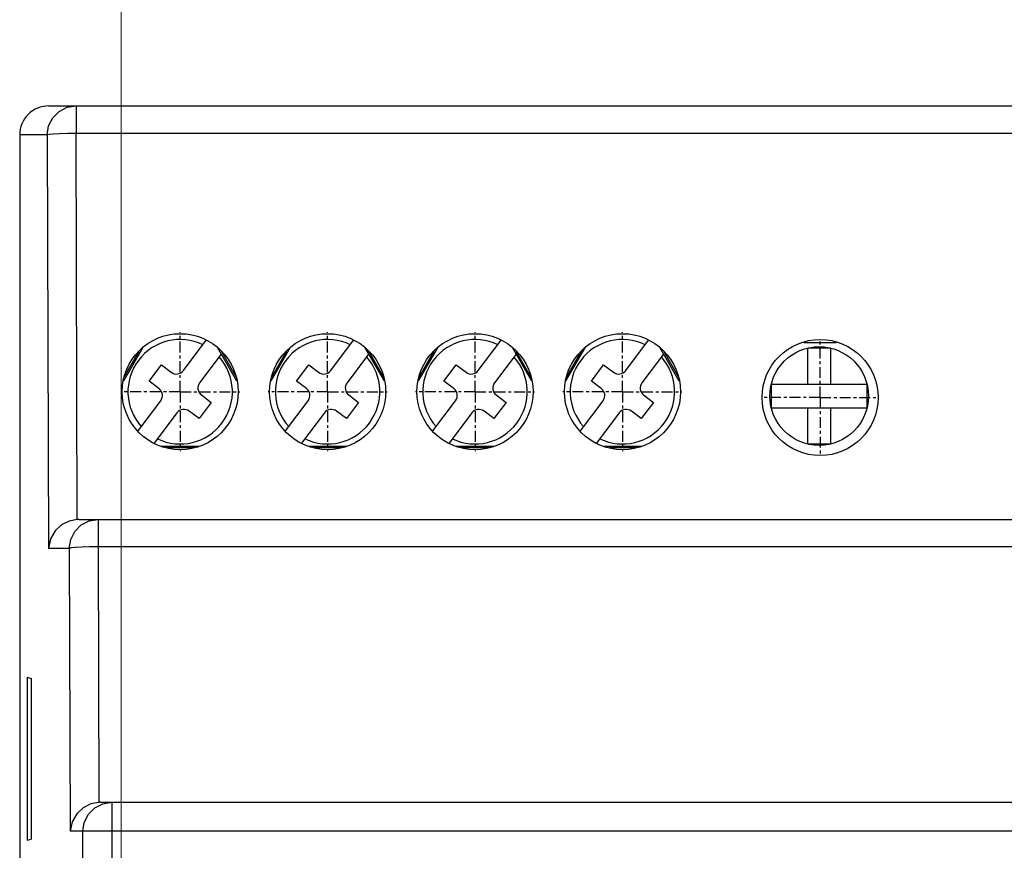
# Model space of a CAD drawing. Header units: inches. Extents: x 599 to 5108, y -11 to 2887.
# Tile 4 of 9: x 873 to 907, y 154 to 182. Entities that reach past the tile are written whole.
import ezdxf

# ---------------------------------------------------------------- set-up
doc = ezdxf.new("R2010")
doc.units = ezdxf.units.IN
doc.header["$MEASUREMENT"] = 0
doc.linetypes.add('CENTER', pattern=[0.6, 0.375, -0.075, 0.075, -0.075])
doc.layers.add('DEFAULT_1', color=7, linetype='CENTER')
doc.styles.add('ROMANS', font='romans')
doc.dimstyles.new('yutana', dxfattribs={"dimscale": 2, "dimtxt": 2, "dimasz": 1.5, "dimexe": 1, "dimexo": 1, "dimgap": 1, "dimtad": 1, "dimdec": 1, "dimzin": 0, "dimdsep": 46, "dimtxsty": 'ROMANS', "dimcen": 0, "dimadec": 0, "dimazin": 0, "dimtp": 0.01, "dimtm": 0.01, "dimtfac": 1, "dimtdec": 1, "dimtmove": 0, "dimatfit": 3, "dimfxl": 1, "dimtolj": 1, "dimtzin": 0, "dimlwd": 0, "dimlwe": 0, "dimarcsym": 0})

# ---------------------------------------------------------------- blocks, each defined once
blk = doc.blocks.new('*D7')
at = {"color": 0, "lineweight": 0}
for p, q in [((876.967, 95.956), (876.967, 194.037)), ((940.967, 179.956), (940.967, 194.037)), ((879.967, 192.037), (937.967, 192.037))]:
    blk.add_line(p, q, dxfattribs=at)
at = {"color": 0}
for points in [[(879.967, 192.537), (879.967, 191.537), (876.967, 192.037)], [(937.967, 192.537), (937.967, 191.537), (940.967, 192.037)]]:
    blk.add_solid(points, dxfattribs=at)
at = {"layer": 'Defpoints', "color": 0}
for p in [(940.967, 192.037), (940.967, 177.956), (876.967, 93.956)]:
    blk.add_point(p, dxfattribs=at)
at = {"color": 0, "insert": (908.967, 196.037), "char_height": 4, "attachment_point": 5, "style": 'ROMANS'}
blk.add_mtext('\\A1;64.0', dxfattribs=at)
blk = doc.blocks.new('*D8')
at = {"color": 0, "lineweight": 0}
for p, q in [((944.967, 175.956), (967.722, 175.956)), ((965.722, 172.956), (965.722, 94.956)), ((880.967, 91.956), (967.722, 91.956))]:
    blk.add_line(p, q, dxfattribs=at)
at = {"color": 0}
for points in [[(965.222, 172.956), (966.222, 172.956), (965.722, 175.956)], [(965.222, 94.956), (966.222, 94.956), (965.722, 91.956)]]:
    blk.add_solid(points, dxfattribs=at)
at = {"layer": 'Defpoints', "color": 0}
for p in [(942.967, 175.956), (878.967, 91.956), (965.722, 91.956)]:
    blk.add_point(p, dxfattribs=at)
at = {"color": 0, "insert": (961.722, 133.956), "char_height": 4, "attachment_point": 5, "rotation": 90, "style": 'ROMANS'}
blk.add_mtext('\\A1;84.0', dxfattribs=at)

msp = doc.modelspace()

# ---------------------------------------------------------------- linework, layer by layer
at = {"color": 7, "linetype": 'Continuous'}
for p, q in [((874.468, 179.456), (943.466, 179.456)), ((875.415, 179.456), (875.415, 178.509)), ((873.467, 178.456), (873.467, 89.456)), ((874.416, 178.456), (873.467, 178.456)), ((874.416, 178.456), (874.455, 164.206)), ((875.451, 165.205), (875.415, 178.509)), ((936.467, 178.509), (875.415, 178.509)), ((879.108, 170.335), (879.894, 171.382)), ((884.188, 170.335), (884.974, 171.382)), ((889.268, 170.335), (890.054, 171.382)), ((894.348, 170.335), (895.134, 171.382)), ((877.051, 169.978), (877.721, 171.139)), ((877.07, 170.111), (877.579, 170.993)), ((880.272, 171.142), (880.943, 169.978)), ((882.131, 169.978), (882.801, 171.139)), ((882.15, 170.111), (882.659, 170.993)), ((885.352, 171.142), (886.023, 169.978)), ((887.211, 169.978), (887.881, 171.139)), ((887.23, 170.111), (887.739, 170.993)), ((890.432, 171.142), (891.103, 169.978)), ((892.291, 169.978), (892.961, 171.139)), ((892.31, 170.111), (892.819, 170.993)), ((895.512, 171.142), (896.183, 169.978)), ((900.491, 171.306), (901.603, 171.306)), ((900.613, 171.108), (900.613, 169.856)), ((901.404, 171.108), (900.621, 171.108)), ((901.413, 169.856), (901.413, 171.108)), ((880.41, 170.902), (879.667, 169.914)), ((880.418, 170.989), (880.924, 170.111)), ((885.49, 170.902), (884.747, 169.914)), ((885.498, 170.989), (886.004, 170.111)), ((890.57, 170.902), (889.827, 169.914)), ((890.578, 170.989), (891.084, 170.111)), ((895.65, 170.902), (894.907, 169.914)), ((895.658, 170.989), (896.164, 170.111)), ((877.927, 169.971), (878.348, 170.531)), ((878.348, 170.531), (878.688, 170.275)), ((883.007, 169.971), (883.428, 170.531)), ((883.428, 170.531), (883.768, 170.275)), ((888.087, 169.971), (888.508, 170.531)), ((888.508, 170.531), (888.848, 170.275)), ((893.167, 169.971), (893.588, 170.531)), ((893.588, 170.531), (893.928, 170.275)), ((878.267, 169.716), (877.927, 169.971)), ((883.347, 169.716), (883.007, 169.971)), ((888.427, 169.716), (888.087, 169.971)), ((893.507, 169.716), (893.167, 169.971)), ((899.361, 169.856), (899.361, 169.056)), ((902.665, 169.856), (899.361, 169.856)), ((902.665, 169.056), (902.665, 169.856)), ((877.547, 168.258), (878.327, 169.296)), ((879.727, 169.494), (880.067, 169.239)), ((882.627, 168.258), (883.407, 169.296)), ((884.807, 169.494), (885.147, 169.239)), ((887.707, 168.258), (888.487, 169.296)), ((889.887, 169.494), (890.227, 169.239)), ((892.787, 168.258), (893.567, 169.296)), ((894.967, 169.494), (895.307, 169.239)), ((880.067, 169.239), (879.646, 168.679)), ((885.147, 169.239), (884.726, 168.679)), ((890.227, 169.239), (889.806, 168.679)), ((895.307, 169.239), (894.886, 168.679)), ((899.361, 169.056), (902.665, 169.056)), ((900.613, 169.056), (900.613, 167.804)), ((901.413, 167.804), (901.413, 169.056)), ((878.886, 168.875), (878.101, 167.83)), ((879.646, 168.679), (879.306, 168.935)), ((883.966, 168.875), (883.181, 167.83)), ((884.726, 168.679), (884.386, 168.935)), ((889.046, 168.875), (888.261, 167.83)), ((889.806, 168.679), (889.466, 168.935)), ((894.126, 168.875), (893.341, 167.83)), ((894.886, 168.679), (894.546, 168.935)), ((878.349, 167.733), (879.643, 167.733)), ((878.522, 167.683), (879.475, 167.683)), ((883.429, 167.733), (884.723, 167.733)), ((883.602, 167.683), (884.555, 167.683)), ((888.509, 167.733), (889.803, 167.733)), ((888.682, 167.683), (889.635, 167.683)), ((893.589, 167.733), (894.883, 167.733)), ((893.762, 167.683), (894.715, 167.683)), ((900.621, 167.804), (901.404, 167.804)), ((875.503, 165.206), (942.431, 165.206)), ((876.174, 165.206), (876.174, 164.259)), ((876.174, 164.259), (876.198, 155.455)), ((941.76, 164.259), (876.174, 164.259)), ((875.175, 164.206), (874.455, 164.206)), ((875.175, 164.206), (875.202, 154.456)), ((873.726, 159.765), (873.726, 154.148)), ((873.726, 159.765), (873.86, 159.725)), ((873.86, 159.725), (873.86, 154.188)), ((876.25, 155.456), (941.684, 155.456)), ((876.643, 155.456), (876.643, 112.456)), ((942.732, 154.456), (875.202, 154.456)), ((875.645, 113.456), (875.645, 154.456)), ((873.726, 154.148), (873.86, 154.188))]:
    msp.add_line(p, q, dxfattribs=at)
for points in [[(874.416, 178.456), (874.465, 178.765), (874.607, 179.044), (874.828, 179.265), (875.106, 179.407), (875.415, 179.456)], [(875.415, 178.509), (875.116, 178.505), (874.844, 178.498), (874.624, 178.486), (874.477, 178.472), (874.416, 178.456)], [(875.451, 165.205), (875.171, 165.15), (874.91, 165.017), (874.688, 164.81), (874.527, 164.534), (874.455, 164.206)], [(875.175, 164.206), (875.224, 164.515), (875.366, 164.794), (875.587, 165.015), (875.865, 165.157), (876.174, 165.206)], [(876.174, 164.259), (875.875, 164.255), (875.603, 164.248), (875.384, 164.236), (875.236, 164.222), (875.175, 164.206)], [(876.198, 155.455), (875.918, 155.4), (875.657, 155.267), (875.434, 155.06), (875.273, 154.784), (875.202, 154.456)], [(875.645, 154.456), (875.694, 154.765), (875.835, 155.044), (876.056, 155.265), (876.335, 155.407), (876.643, 155.456)]]:
    msp.add_lwpolyline(points, dxfattribs=at)
for centre, radius in [((878.997, 169.606), 2), ((884.077, 169.606), 2), ((889.157, 169.606), 2), ((894.237, 169.606), 2), ((901.047, 169.406), 2), ((901.013, 169.456), 1.7)]:
    msp.add_circle(centre, radius, dxfattribs=at)
for centre, radius, start, end in [((878.997, 169.605), 1.8, 64.2866, 221.8621), ((884.077, 169.605), 1.8, 64.2866, 221.8621), ((889.157, 169.605), 1.8, 64.2866, 221.8621), ((894.237, 169.605), 1.8, 64.2866, 221.8621), ((878.997, 169.605), 1.8, 244.2866, 41.8621), ((884.077, 169.605), 1.8, 244.2866, 41.8621), ((889.157, 169.605), 1.8, 244.2866, 41.8621), ((894.237, 169.605), 1.8, 244.2866, 41.8621), ((878.868, 170.515), 0.3, 233.0743, 323.0743), ((883.948, 170.515), 0.3, 233.0743, 323.0743), ((889.028, 170.515), 0.3, 233.0743, 323.0743), ((894.108, 170.515), 0.3, 233.0743, 323.0743), ((878.087, 169.476), 0.3, 323.0743, 53.0743), ((879.907, 169.734), 0.3, 143.0743, 233.0743), ((883.167, 169.476), 0.3, 323.0743, 53.0743), ((884.987, 169.734), 0.3, 143.0743, 233.0743), ((888.247, 169.476), 0.3, 323.0743, 53.0743), ((890.067, 169.734), 0.3, 143.0743, 233.0743), ((893.327, 169.476), 0.3, 323.0743, 53.0743), ((895.147, 169.734), 0.3, 143.0743, 233.0743), ((879.126, 168.695), 0.3, 53.0743, 143.0743), ((884.206, 168.695), 0.3, 53.0743, 143.0743), ((889.286, 168.695), 0.3, 53.0743, 143.0743), ((894.366, 168.695), 0.3, 53.0743, 143.0743)]:
    msp.add_arc(centre, radius, start, end, dxfattribs=at)
for centre, major_axis, ratio, start_param, end_param in [((874.468, 178.456), (1.001, 0), 0.99863, 1.570796, 3.141593), ((875.506, 164.206), (0.853, -0.526), 0.996936, 2.125194, 2.177482), ((876.253, 154.456), (0.853, -0.526), 0.996936, 2.125194, 2.177482)]:
    msp.add_ellipse(centre, major_axis=major_axis, ratio=ratio, start_param=start_param, end_param=end_param, dxfattribs=at)
at = {"layer": 'DEFAULT_1', "color": 7, "linetype": 'CENTER'}
for p, q in [((878.997, 169.606), (878.997, 171.656)), ((884.077, 169.606), (884.077, 171.656)), ((889.157, 169.606), (889.157, 171.656)), ((894.237, 169.606), (894.237, 171.656)), ((901.047, 169.406), (901.047, 171.406)), ((878.997, 169.606), (876.947, 169.606)), ((878.997, 169.606), (878.997, 167.556)), ((878.997, 169.606), (881.047, 169.606)), ((884.077, 169.606), (882.027, 169.606)), ((884.077, 169.606), (884.077, 167.556)), ((884.077, 169.606), (886.127, 169.606)), ((889.157, 169.606), (887.107, 169.606)), ((889.157, 169.606), (889.157, 167.556)), ((889.157, 169.606), (891.207, 169.606)), ((894.237, 169.606), (892.187, 169.606)), ((894.237, 169.606), (894.237, 167.556)), ((894.237, 169.606), (896.287, 169.606)), ((901.047, 169.406), (899.047, 169.406)), ((901.047, 169.406), (901.047, 167.406)), ((901.047, 169.406), (903.047, 169.406))]:
    msp.add_line(p, q, dxfattribs=at)

# ---------------------------------------------------------------- dimensions: what is measured, and where the dimension line sits
dim = msp.add_linear_dim(base=(940.967, 192.037), p1=(876.967, 93.956), p2=(940.967, 177.956), dimstyle='yutana')
dim.commit()
dim.dimension.update_dxf_attribs({"geometry": '*D7', "text_midpoint": (908.967, 192.037), "dimtype": 160})
dim = msp.add_linear_dim(base=(965.722, 91.956), p1=(942.967, 175.956), p2=(878.967, 91.956), angle=90, dimstyle='yutana')
dim.commit()
dim.dimension.update_dxf_attribs({"geometry": '*D8', "text_midpoint": (965.722, 133.956), "dimtype": 160})

doc.saveas('drawing.dxf')
